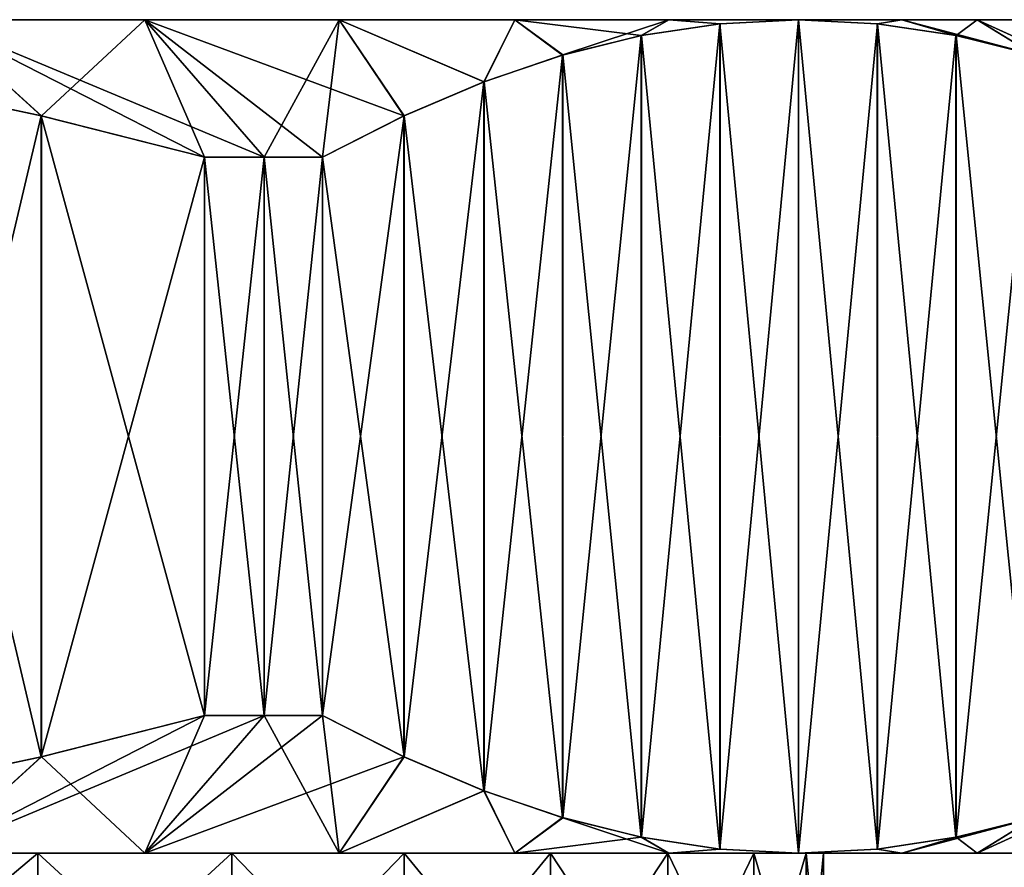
# Model space of a CAD drawing. Header units: metres. Extents: x -86 to 86, y -57 to 57.
# Tile 238 of 256: x 6.45 to 14.72, y 46.38 to 53.5. Entities that reach past the tile are written whole.
import ezdxf

# ---------------------------------------------------------------- set-up
doc = ezdxf.new("R2010")
doc.units = ezdxf.units.M
doc.layers.add('solid_125286', color=7, linetype='CONTINUOUS')

msp = doc.modelspace()

# ---------------------------------------------------------------- linework, layer by layer
at = {"layer": 'solid_125286'}
for points in [[(14.871657, 53.5, 19.042109), (-14.871657, 53.5, 19.042109), (-15, 53.5, 21)], [(15, 53.5, 21), (-15, 53.5, 21), (-14.871657, 53.5, 22.957891)], [(15, 53.5, 21), (14.871657, 53.5, 19.042109), (-15, 53.5, 21)], [(14.488888, 53.5, 17.117714), (-14.488888, 53.5, 17.117714), (-14.871657, 53.5, 19.042109)], [(14.871657, 53.5, 19.042109), (14.488888, 53.5, 17.117714), (-14.871657, 53.5, 19.042109)], [(14.871657, 53.5, 22.957891), (-14.871657, 53.5, 22.957891), (-14.488888, 53.5, 24.882286)], [(14.871657, 53.5, 22.957891), (15, 53.5, 21), (-14.871657, 53.5, 22.957891)], [(13.858179, 53.5, 15.259754), (-13.858179, 53.5, 15.259754), (-14.488888, 53.5, 17.117714)], [(14.488888, 53.5, 17.117714), (13.858179, 53.5, 15.259754), (-14.488888, 53.5, 17.117714)], [(14.488888, 53.5, 24.882286), (-14.488888, 53.5, 24.882286), (-13.858179, 53.5, 26.740246)], [(14.488888, 53.5, 24.882286), (14.871657, 53.5, 22.957891), (-14.488888, 53.5, 24.882286)], [(-13.858179, 53.5, 15.259754), (12.990381, 53.5, 13.5), (-12.990381, 53.5, 13.5)], [(13.858179, 53.5, 15.259754), (12.990381, 53.5, 13.5), (-13.858179, 53.5, 15.259754)], [(13.858179, 53.5, 26.740246), (-13.858179, 53.5, 26.740246), (-12.990381, 53.5, 28.5)], [(13.858179, 53.5, 26.740246), (14.488888, 53.5, 24.882286), (-13.858179, 53.5, 26.740246)], [(-12.990381, 53.5, 13.5), (12.990381, 53.5, 13.5), (11.900308, 53.5, 11.868625)], [(-11.900308, 53.5, 11.868625), (-12.990381, 53.5, 13.5), (11.900308, 53.5, 11.868625)], [(-11.900308, 53.5, 30.131374), (12.990381, 53.5, 28.5), (-12.990381, 53.5, 28.5)], [(13.858179, 53.5, 26.740246), (-12.990381, 53.5, 28.5), (12.990381, 53.5, 28.5)], [(-11.900308, 53.5, 11.868625), (11.900308, 53.5, 11.868625), (10.606543, 53.5, 10.393358)], [(-11.900308, 53.5, 11.868625), (10.606543, 53.5, 10.393358), (-10.606543, 53.5, 10.393358)], [(-11.900308, 53.5, 30.131374), (11.900308, 53.5, 30.131374), (12.990381, 53.5, 28.5)], [(-10.606543, 53.5, 31.606642), (11.900308, 53.5, 30.131374), (-11.900308, 53.5, 30.131374)], [(-10.606543, 53.5, 10.393358), (10.606543, 53.5, 10.393358), (9.131474, 53.5, 9.099747)], [(-10.606543, 53.5, 10.393358), (9.131474, 53.5, 9.099747), (-9.131474, 53.5, 9.099747)], [(-10.606543, 53.5, 31.606642), (10.606543, 53.5, 31.606642), (11.900308, 53.5, 30.131374)], [(-9.131474, 53.5, 32.900253), (10.606543, 53.5, 31.606642), (-10.606543, 53.5, 31.606642)], [(-9.131474, 53.5, 9.099747), (9.131474, 53.5, 9.099747), (7.499987, 53.5, 8.009642)], [(-9.131474, 53.5, 9.099747), (7.499987, 53.5, 8.009642), (-7.499987, 53.5, 8.009642)], [(-9.131474, 53.5, 32.900253), (9.131474, 53.5, 32.900253), (10.606543, 53.5, 31.606642)], [(-7.499987, 53.5, 33.99036), (9.131474, 53.5, 32.900253), (-9.131474, 53.5, 32.900253)], [(-7.499987, 53.5, 8.009642), (7.499987, 53.5, 8.009642), (5.740184, 53.5, 7.141784)], [(-7.499987, 53.5, 33.99036), (7.499987, 53.5, 33.99036), (9.131474, 53.5, 32.900253)], [(-5.740184, 53.5, 34.858215), (7.499987, 53.5, 33.99036), (-7.499987, 53.5, 33.99036)], [(-5.740184, 53.5, 34.858215), (5.740184, 53.5, 34.858215), (7.499987, 53.5, 33.99036)], [(5.740184, 53.5, 34.858215), (5.284671, 52.978249, 36), (6.627136, 52.692432, 36)], [(5.740184, 53.5, 7.141784), (6.630983, 52.691536, 6), (5.290908, 52.977051, 6)], [(5.740184, 53.5, 7.141784), (7.499987, 53.5, 8.009642), (6.630983, 52.691536, 6)], [(5.740184, 53.5, 34.858215), (8, 52.345299, 36), (8.5, 52.345299, 35.722431)], [(5.740184, 53.5, 34.858215), (6.627136, 52.692432, 36), (8, 52.345299, 36)], [(7.499987, 53.5, 33.99036), (5.740184, 53.5, 34.858215), (8.5, 52.345299, 35.722431)], [(7.499987, 53.5, 8.009642), (8, 52.345299, 6), (6.630983, 52.691536, 6)], [(7.499987, 53.5, 8.009642), (8.5, 52.345299, 6.277568), (8, 52.345299, 6)], [(7.499987, 53.5, 33.99036), (8.5, 52.345299, 35.722431), (8.990381, 52.345299, 35.428204)], [(7.499987, 53.5, 33.99036), (8.990381, 52.345299, 35.428204), (9.67489, 52.691536, 34.242599)], [(7.499987, 53.5, 8.009642), (9.131474, 53.5, 9.099747), (8.5, 52.345299, 6.277568)], [(9.131474, 53.5, 32.900253), (7.499987, 53.5, 33.99036), (9.67489, 52.691536, 34.242599)], [(9.131474, 53.5, 9.099747), (8.990381, 52.345299, 6.571797), (8.5, 52.345299, 6.277568)], [(9.131474, 53.5, 9.099747), (9.676813, 52.692432, 7.760732), (8.990381, 52.345299, 6.571797)], [(9.131474, 53.5, 9.099747), (10.348045, 52.978249, 8.923341), (9.676813, 52.692432, 7.760732)], [(9.131474, 53.5, 9.099747), (10.606543, 53.5, 10.393358), (10.348045, 52.978249, 8.923341)], [(9.131474, 53.5, 32.900253), (9.67489, 52.691536, 34.242599), (10.344927, 52.977051, 33.082062)], [(10.606543, 53.5, 31.606642), (9.131474, 53.5, 32.900253), (10.344927, 52.977051, 33.082062)], [(10.606543, 53.5, 31.606642), (10.344927, 52.977051, 33.082062), (11.007637, 53.20248, 31.934214)], [(10.606543, 53.5, 10.393358), (11.010791, 53.203411, 10.07125), (10.348045, 52.978249, 8.923341)], [(10.606543, 53.5, 10.393358), (11.900308, 53.5, 11.868625), (11.010791, 53.203411, 10.07125)], [(10.606543, 53.5, 31.606642), (11.007637, 53.20248, 31.934214), (11.668157, 53.366447, 30.790159)], [(11.900308, 53.5, 30.131374), (10.606543, 53.5, 31.606642), (11.668157, 53.366447, 30.790159)], [(11.900308, 53.5, 11.868625), (11.670799, 53.366978, 11.214417), (11.010791, 53.203411, 10.07125)], [(11.900308, 53.5, 30.131374), (11.668157, 53.366447, 30.790159), (12.328858, 53.466377, 29.645792)], [(11.668157, 53.366447, 30.790159), (11.670799, 46.633022, 30.785582), (12.328858, 53.466377, 29.645792)], [(11.900308, 53.5, 11.868625), (12.330208, 53.466515, 12.356546), (11.670799, 53.366978, 11.214417)], [(12.330208, 53.466515, 12.356546), (12.328858, 46.533623, 12.354209), (11.670799, 53.366978, 11.214417)], [(12.328858, 53.466377, 29.645792), (11.670799, 46.633022, 30.785582), (12.330208, 46.533485, 29.643454)], [(11.900308, 53.5, 11.868625), (12.990381, 53.5, 13.5), (12.330208, 53.466515, 12.356546)], [(11.900308, 53.5, 30.131374), (12.328858, 53.466377, 29.645792), (12.990381, 53.5, 28.5)], [(12.328858, 53.466377, 29.645792), (12.990381, 46.5, 28.5), (12.990381, 53.5, 28.5)], [(12.990381, 53.5, 13.5), (12.990381, 46.5, 13.5), (12.328858, 46.533623, 12.354209)], [(12.990381, 53.5, 13.5), (12.328858, 46.533623, 12.354209), (12.330208, 53.466515, 12.356546)], [(12.328858, 53.466377, 29.645792), (12.330208, 46.533485, 29.643454), (12.990381, 46.5, 28.5)], [(13.651904, 46.533623, 27.354208), (12.990381, 53.5, 28.5), (12.990381, 46.5, 28.5)], [(13.651904, 53.466377, 14.645791), (12.990381, 46.5, 13.5), (12.990381, 53.5, 13.5)], [(13.651904, 53.466377, 14.645791), (12.990381, 53.5, 13.5), (13.858179, 53.5, 15.259754)], [(13.650555, 53.466515, 27.356546), (13.858179, 53.5, 26.740246), (12.990381, 53.5, 28.5)], [(13.651904, 46.533623, 27.354208), (13.650555, 53.466515, 27.356546), (12.990381, 53.5, 28.5)], [(13.650555, 46.533485, 14.643454), (12.990381, 46.5, 13.5), (13.651904, 53.466377, 14.645791)], [(13.650555, 53.466515, 27.356546), (14.309962, 53.366978, 26.214418), (13.858179, 53.5, 26.740246)], [(13.651904, 46.533623, 27.354208), (14.309962, 53.366978, 26.214418), (13.650555, 53.466515, 27.356546)], [(13.650555, 46.533485, 14.643454), (13.651904, 53.466377, 14.645791), (14.309962, 46.633022, 15.785583)], [(14.312606, 53.366447, 15.79016), (13.651904, 53.466377, 14.645791), (13.858179, 53.5, 15.259754)], [(14.309962, 46.633022, 15.785583), (13.651904, 53.466377, 14.645791), (14.312606, 53.366447, 15.79016)], [(14.312606, 53.366447, 15.79016), (13.858179, 53.5, 15.259754), (14.488888, 53.5, 17.117714)], [(14.969971, 53.203411, 25.071249), (14.488888, 53.5, 24.882286), (13.858179, 53.5, 26.740246)], [(14.309962, 53.366978, 26.214418), (14.969971, 53.203411, 25.071249), (13.858179, 53.5, 26.740246)], [(14.973125, 53.20248, 16.934214), (14.312606, 53.366447, 15.79016), (14.488888, 53.5, 17.117714)], [(15.635835, 52.977051, 18.08206), (14.488888, 53.5, 17.117714), (14.871657, 53.5, 19.042109)], [(15.635835, 52.977051, 18.08206), (14.973125, 53.20248, 16.934214), (14.488888, 53.5, 17.117714)], [(15.632716, 52.978249, 23.92334), (14.871657, 53.5, 22.957891), (14.488888, 53.5, 24.882286)], [(14.969971, 53.203411, 25.071249), (15.632716, 52.978249, 23.92334), (14.488888, 53.5, 24.882286)], [(11.007637, 53.20248, 31.934214), (11.010791, 46.796589, 31.928751), (11.668157, 53.366447, 30.790159)], [(11.670799, 53.366978, 11.214417), (11.668157, 46.633553, 11.20984), (11.010791, 53.203411, 10.07125)], [(11.668157, 53.366447, 30.790159), (11.010791, 46.796589, 31.928751), (11.670799, 46.633022, 30.785582)], [(11.670799, 53.366978, 11.214417), (12.328858, 46.533623, 12.354209), (11.668157, 46.633553, 11.20984)], [(13.651904, 46.533623, 27.354208), (14.312606, 46.633553, 26.209841), (14.309962, 53.366978, 26.214418)], [(14.312606, 46.633553, 26.209841), (14.969971, 53.203411, 25.071249), (14.309962, 53.366978, 26.214418)], [(14.309962, 46.633022, 15.785583), (14.312606, 53.366447, 15.79016), (14.969971, 46.796589, 16.928751)], [(14.969971, 46.796589, 16.928751), (14.312606, 53.366447, 15.79016), (14.973125, 53.20248, 16.934214)], [(10.344927, 52.977051, 33.082062), (10.348045, 47.021751, 33.07666), (11.007637, 53.20248, 31.934214)], [(11.010791, 53.203411, 10.07125), (11.007637, 46.79752, 10.065786), (10.348045, 52.978249, 8.923341)], [(11.007637, 53.20248, 31.934214), (10.348045, 47.021751, 33.07666), (11.010791, 46.796589, 31.928751)], [(11.010791, 53.203411, 10.07125), (11.668157, 46.633553, 11.20984), (11.007637, 46.79752, 10.065786)], [(14.312606, 46.633553, 26.209841), (14.973125, 46.79752, 25.065786), (14.969971, 53.203411, 25.071249)], [(5.290908, 52.977051, 6), (6.627136, 47.307568, 6), (5.28467, 47.021751, 6)], [(6.627136, 52.692432, 36), (5.284671, 52.978249, 36), (5.290908, 47.022949, 36)], [(5.290908, 52.977051, 6), (6.630983, 52.691536, 6), (6.627136, 47.307568, 6)], [(9.67489, 52.691536, 34.242599), (9.676813, 47.307568, 34.239269), (10.344927, 52.977051, 33.082062)], [(10.348045, 52.978249, 8.923341), (10.344927, 47.022949, 8.917939), (9.676813, 52.692432, 7.760732)], [(10.344927, 52.977051, 33.082062), (9.676813, 47.307568, 34.239269), (10.348045, 47.021751, 33.07666)], [(10.348045, 52.978249, 8.923341), (11.007637, 46.79752, 10.065786), (10.344927, 47.022949, 8.917939)], [(6.627136, 52.692432, 36), (5.290908, 47.022949, 36), (6.630984, 47.308464, 36)], [(6.627136, 52.692432, 36), (6.630984, 47.308464, 36), (8, 47.654701, 36)], [(6.627136, 52.692432, 36), (8, 47.654701, 36), (8, 52.345299, 36)], [(6.630983, 52.691536, 6), (8, 52.345299, 6), (6.627136, 47.307568, 6)], [(9.676813, 52.692432, 7.760732), (9.674889, 47.308464, 7.757399), (8.990381, 47.654701, 6.571797)], [(9.676813, 52.692432, 7.760732), (8.990381, 47.654701, 6.571797), (8.990381, 52.345299, 6.571797)], [(9.67489, 52.691536, 34.242599), (8.990381, 52.345299, 35.428204), (9.676813, 47.307568, 34.239269)], [(9.676813, 52.692432, 7.760732), (10.344927, 47.022949, 8.917939), (9.674889, 47.308464, 7.757399)], [(8, 52.345299, 6), (8, 47.654701, 6), (6.627136, 47.307568, 6)], [(8.5, 52.345299, 6.277568), (8.5, 47.654701, 6.277568), (8, 47.654701, 6)], [(8.5, 52.345299, 6.277568), (8, 47.654701, 6), (8, 52.345299, 6)], [(8, 52.345299, 36), (8, 47.654701, 36), (8.5, 47.654701, 35.722431)], [(8.5, 52.345299, 35.722431), (8, 52.345299, 36), (8.5, 47.654701, 35.722431)], [(8.990381, 52.345299, 6.571797), (8.990381, 47.654701, 6.571797), (8.5, 47.654701, 6.277568)], [(8.5, 52.345299, 6.277568), (8.990381, 52.345299, 6.571797), (8.5, 47.654701, 6.277568)], [(8.5, 52.345299, 35.722431), (8.5, 47.654701, 35.722431), (8.990381, 47.654701, 35.428204)], [(8.5, 52.345299, 35.722431), (8.990381, 47.654701, 35.428204), (8.990381, 52.345299, 35.428204)], [(8.990381, 52.345299, 35.428204), (8.990381, 47.654701, 35.428204), (9.676813, 47.307568, 34.239269)], [(8.5, 47.654701, 6.277568), (7.499987, 46.5, 8.009642), (5.740184, 46.5, 7.141784)], [(6.627136, 47.307568, 6), (8, 47.654701, 6), (5.740184, 46.5, 7.141784)], [(8.5, 47.654701, 6.277568), (5.740184, 46.5, 7.141784), (8, 47.654701, 6)], [(8, 47.654701, 36), (6.630984, 47.308464, 36), (7.499987, 46.5, 33.99036)], [(8.5, 47.654701, 35.722431), (7.499987, 46.5, 33.99036), (9.131474, 46.5, 32.900253)], [(8.5, 47.654701, 35.722431), (8, 47.654701, 36), (7.499987, 46.5, 33.99036)], [(8.990381, 47.654701, 6.571797), (9.674889, 47.308464, 7.757399), (7.499987, 46.5, 8.009642)], [(8.5, 47.654701, 6.277568), (8.990381, 47.654701, 6.571797), (7.499987, 46.5, 8.009642)], [(8.5, 47.654701, 35.722431), (9.131474, 46.5, 32.900253), (8.990381, 47.654701, 35.428204)], [(9.676813, 47.307568, 34.239269), (8.990381, 47.654701, 35.428204), (9.131474, 46.5, 32.900253)], [(5.28467, 47.021751, 6), (6.627136, 47.307568, 6), (5.740184, 46.5, 7.141784)], [(6.630984, 47.308464, 36), (5.290908, 47.022949, 36), (5.740184, 46.5, 34.858215)], [(6.630984, 47.308464, 36), (5.740184, 46.5, 34.858215), (7.499987, 46.5, 33.99036)], [(9.674889, 47.308464, 7.757399), (9.131474, 46.5, 9.099747), (7.499987, 46.5, 8.009642)], [(9.674889, 47.308464, 7.757399), (10.344927, 47.022949, 8.917939), (9.131474, 46.5, 9.099747)], [(10.348045, 47.021751, 33.07666), (9.676813, 47.307568, 34.239269), (9.131474, 46.5, 32.900253)], [(10.344927, 47.022949, 8.917939), (10.606543, 46.5, 10.393358), (9.131474, 46.5, 9.099747)], [(10.348045, 47.021751, 33.07666), (9.131474, 46.5, 32.900253), (10.606543, 46.5, 31.606642)], [(10.344927, 47.022949, 8.917939), (11.007637, 46.79752, 10.065786), (10.606543, 46.5, 10.393358)], [(11.010791, 46.796589, 31.928751), (10.348045, 47.021751, 33.07666), (10.606543, 46.5, 31.606642)], [(15.635835, 47.022949, 23.917938), (14.488888, 46.5, 24.882286), (14.871657, 46.5, 22.957891)], [(14.973125, 46.79752, 25.065786), (14.488888, 46.5, 24.882286), (15.635835, 47.022949, 23.917938)], [(15.632716, 47.021751, 18.076658), (14.871657, 46.5, 19.042109), (14.488888, 46.5, 17.117714)], [(14.969971, 46.796589, 16.928751), (15.632716, 47.021751, 18.076658), (14.488888, 46.5, 17.117714)], [(11.007637, 46.79752, 10.065786), (11.668157, 46.633553, 11.20984), (10.606543, 46.5, 10.393358)], [(11.010791, 46.796589, 31.928751), (10.606543, 46.5, 31.606642), (11.900308, 46.5, 30.131374)], [(11.670799, 46.633022, 30.785582), (11.010791, 46.796589, 31.928751), (11.900308, 46.5, 30.131374)], [(14.969971, 46.796589, 16.928751), (14.488888, 46.5, 17.117714), (13.858179, 46.5, 15.259754)], [(14.309962, 46.633022, 15.785583), (14.969971, 46.796589, 16.928751), (13.858179, 46.5, 15.259754)], [(14.312606, 46.633553, 26.209841), (14.488888, 46.5, 24.882286), (14.973125, 46.79752, 25.065786)], [(11.668157, 46.633553, 11.20984), (11.900308, 46.5, 11.868625), (10.606543, 46.5, 10.393358)], [(11.668157, 46.633553, 11.20984), (12.328858, 46.533623, 12.354209), (11.900308, 46.5, 11.868625)], [(12.330208, 46.533485, 29.643454), (11.670799, 46.633022, 30.785582), (11.900308, 46.5, 30.131374)], [(13.650555, 46.533485, 14.643454), (14.309962, 46.633022, 15.785583), (13.858179, 46.5, 15.259754)], [(13.651904, 46.533623, 27.354208), (13.858179, 46.5, 26.740246), (14.312606, 46.633553, 26.209841)], [(14.312606, 46.633553, 26.209841), (13.858179, 46.5, 26.740246), (14.488888, 46.5, 24.882286)], [(-5.740184, 46.5, 7.141784), (7.499987, 46.5, 8.009642), (0.986774, 46.5, 7.836963)], [(-5.740184, 46.5, 7.141784), (5.740184, 46.5, 7.141784), (7.499987, 46.5, 8.009642)], [(7.499987, 46.5, 8.009642), (2.937003, 46.5, 8.130898), (0.986774, 46.5, 7.836963)], [(7.499987, 46.5, 33.99036), (0.986792, 46.5, 34.163036), (2.937016, 46.5, 33.869099)], [(7.499987, 46.5, 33.99036), (5.740184, 46.5, 34.858215), (0.986792, 46.5, 34.163036)], [(9.131474, 46.5, 9.099747), (4.822536, 46.5, 8.712523), (2.937003, 46.5, 8.130898)], [(7.499987, 46.5, 8.009642), (9.131474, 46.5, 9.099747), (2.937003, 46.5, 8.130898)], [(7.499987, 46.5, 33.99036), (2.937016, 46.5, 33.869099), (4.822556, 46.5, 33.287468)], [(6.600092, 46.5, 9.568518), (6.600134, 45, 9.568572), (4.822293, 45, 8.712399)], [(4.822536, 46.5, 8.712523), (6.600092, 46.5, 9.568518), (4.822293, 45, 8.712399)], [(4.822556, 46.5, 33.287468), (4.822293, 45, 33.287601), (6.600134, 45, 32.431427)], [(9.131474, 46.5, 9.099747), (6.600092, 46.5, 9.568518), (4.822536, 46.5, 8.712523)], [(6.600105, 46.5, 32.431477), (4.822556, 46.5, 33.287468), (6.600134, 45, 32.431427)], [(9.131474, 46.5, 32.900253), (4.822556, 46.5, 33.287468), (6.600105, 46.5, 32.431477)], [(9.131474, 46.5, 32.900253), (7.499987, 46.5, 33.99036), (4.822556, 46.5, 33.287468)], [(6.600092, 46.5, 9.568518), (8.229861, 46.5, 10.679706), (6.600134, 45, 9.568572)], [(10.606543, 46.5, 10.393358), (8.229861, 46.5, 10.679706), (6.600092, 46.5, 9.568518)], [(9.131474, 46.5, 9.099747), (10.606543, 46.5, 10.393358), (6.600092, 46.5, 9.568518)], [(6.600105, 46.5, 32.431477), (6.600134, 45, 32.431427), (8.229904, 45, 31.320293)], [(8.229875, 46.5, 31.320284), (6.600105, 46.5, 32.431477), (8.229904, 45, 31.320293)], [(10.606543, 46.5, 31.606642), (6.600105, 46.5, 32.431477), (8.229875, 46.5, 31.320284)], [(10.606543, 46.5, 31.606642), (9.131474, 46.5, 32.900253), (6.600105, 46.5, 32.431477)], [(8.229861, 46.5, 10.679706), (8.229904, 45, 10.679706), (6.600134, 45, 9.568572)], [(8.229861, 46.5, 10.679706), (9.676486, 46.5, 12.021954), (8.229904, 45, 10.679706)], [(11.900308, 46.5, 11.868625), (9.676486, 46.5, 12.021954), (8.229861, 46.5, 10.679706)], [(10.606543, 46.5, 10.393358), (11.900308, 46.5, 11.868625), (8.229861, 46.5, 10.679706)], [(8.229875, 46.5, 31.320284), (8.229904, 45, 31.320293), (9.676351, 45, 29.978167)], [(9.676505, 46.5, 29.978025), (8.229875, 46.5, 31.320284), (9.676351, 45, 29.978167)], [(11.900308, 46.5, 30.131374), (8.229875, 46.5, 31.320284), (9.676505, 46.5, 29.978025)], [(11.900308, 46.5, 30.131374), (10.606543, 46.5, 31.606642), (8.229875, 46.5, 31.320284)], [(9.676486, 46.5, 12.021954), (9.676351, 45, 12.021834), (8.229904, 45, 10.679706)], [(10.906214, 46.5, 13.564012), (10.906259, 45, 13.564046), (9.676351, 45, 12.021834)], [(9.676486, 46.5, 12.021954), (10.906214, 46.5, 13.564012), (9.676351, 45, 12.021834)], [(9.676505, 46.5, 29.978025), (9.676351, 45, 29.978167), (10.906259, 45, 28.435955)], [(12.990381, 46.5, 13.5), (10.906214, 46.5, 13.564012), (9.676486, 46.5, 12.021954)], [(11.900308, 46.5, 11.868625), (12.990381, 46.5, 13.5), (9.676486, 46.5, 12.021954)], [(10.906225, 46.5, 28.43597), (9.676505, 46.5, 29.978025), (10.906259, 45, 28.435955)], [(12.990381, 46.5, 28.5), (9.676505, 46.5, 29.978025), (10.906225, 46.5, 28.43597)], [(12.990381, 46.5, 28.5), (11.900308, 46.5, 30.131374), (9.676505, 46.5, 29.978025)], [(10.906214, 46.5, 13.564012), (11.892798, 46.5, 15.272809), (10.906259, 45, 13.564046)], [(13.858179, 46.5, 15.259754), (11.892798, 46.5, 15.272809), (10.906214, 46.5, 13.564012)], [(12.990381, 46.5, 13.5), (13.858179, 46.5, 15.259754), (10.906214, 46.5, 13.564012)], [(10.906225, 46.5, 28.43597), (10.906259, 45, 28.435955), (11.892796, 45, 26.72718)], [(11.892811, 46.5, 26.727165), (10.906225, 46.5, 28.43597), (11.892796, 45, 26.72718)], [(13.858179, 46.5, 26.740246), (10.906225, 46.5, 28.43597), (11.892811, 46.5, 26.727165)], [(13.858179, 46.5, 26.740246), (12.990381, 46.5, 28.5), (10.906225, 46.5, 28.43597)], [(11.892798, 46.5, 15.272809), (11.892796, 45, 15.27282), (10.906259, 45, 13.564046)], [(12.61353, 46.5, 17.109154), (12.613532, 45, 17.109142), (11.892796, 45, 15.27282)], [(11.892798, 46.5, 15.272809), (12.61353, 46.5, 17.109154), (11.892796, 45, 15.27282)], [(11.892811, 46.5, 26.727165), (11.892796, 45, 26.72718), (12.613532, 45, 24.890858)], [(14.488888, 46.5, 17.117714), (12.61353, 46.5, 17.109154), (11.892798, 46.5, 15.272809)], [(13.858179, 46.5, 15.259754), (14.488888, 46.5, 17.117714), (11.892798, 46.5, 15.272809)], [(12.613535, 46.5, 24.890831), (11.892811, 46.5, 26.727165), (12.613532, 45, 24.890858)], [(13.858179, 46.5, 26.740246), (11.892811, 46.5, 26.727165), (12.613535, 46.5, 24.890831)], [(12.328858, 46.533623, 12.354209), (12.990381, 46.5, 13.5), (11.900308, 46.5, 11.868625)], [(12.330208, 46.533485, 29.643454), (11.900308, 46.5, 30.131374), (12.990381, 46.5, 28.5)], [(12.61353, 46.5, 17.109154), (13.052534, 46.5, 19.032637), (12.613532, 45, 17.109142)], [(14.488888, 46.5, 17.117714), (13.052534, 46.5, 19.032637), (12.61353, 46.5, 17.109154)], [(13.052534, 46.5, 19.032637), (13.052539, 45, 19.032675), (12.613532, 45, 17.109142)], [(12.613535, 46.5, 24.890831), (12.613532, 45, 24.890858), (13.052539, 45, 22.967325)], [(13.052535, 46.5, 22.967358), (12.613535, 46.5, 24.890831), (13.052539, 45, 22.967325)], [(14.488888, 46.5, 24.882286), (12.613535, 46.5, 24.890831), (13.052535, 46.5, 22.967358)], [(14.488888, 46.5, 24.882286), (13.858179, 46.5, 26.740246), (12.613535, 46.5, 24.890831)], [(13.651904, 46.533623, 27.354208), (12.990381, 46.5, 28.5), (13.858179, 46.5, 26.740246)], [(13.650555, 46.533485, 14.643454), (13.858179, 46.5, 15.259754), (12.990381, 46.5, 13.5)], [(13.052534, 46.5, 19.032637), (13.2, 46.5, 21), (13.052539, 45, 19.032675)], [(15, 46.5, 21), (13.2, 46.5, 21), (13.052534, 46.5, 19.032637)], [(14.871657, 46.5, 19.042109), (15, 46.5, 21), (13.052534, 46.5, 19.032637)], [(14.488888, 46.5, 17.117714), (14.871657, 46.5, 19.042109), (13.052534, 46.5, 19.032637)], [(13.052535, 46.5, 22.967358), (13.052539, 45, 22.967325), (13.2, 45, 21)], [(13.2, 46.5, 21), (13.052535, 46.5, 22.967358), (13.2, 45, 21)], [(14.871657, 46.5, 22.957891), (13.052535, 46.5, 22.967358), (13.2, 46.5, 21)], [(14.871657, 46.5, 22.957891), (14.488888, 46.5, 24.882286), (13.052535, 46.5, 22.967358)], [(13.2, 46.5, 21), (13.2, 45, 21), (13.052539, 45, 19.032675)], [(15, 46.5, 21), (14.871657, 46.5, 22.957891), (13.2, 46.5, 21)]]:
    msp.add_3dface(points, dxfattribs=at)

doc.saveas('drawing.dxf')
